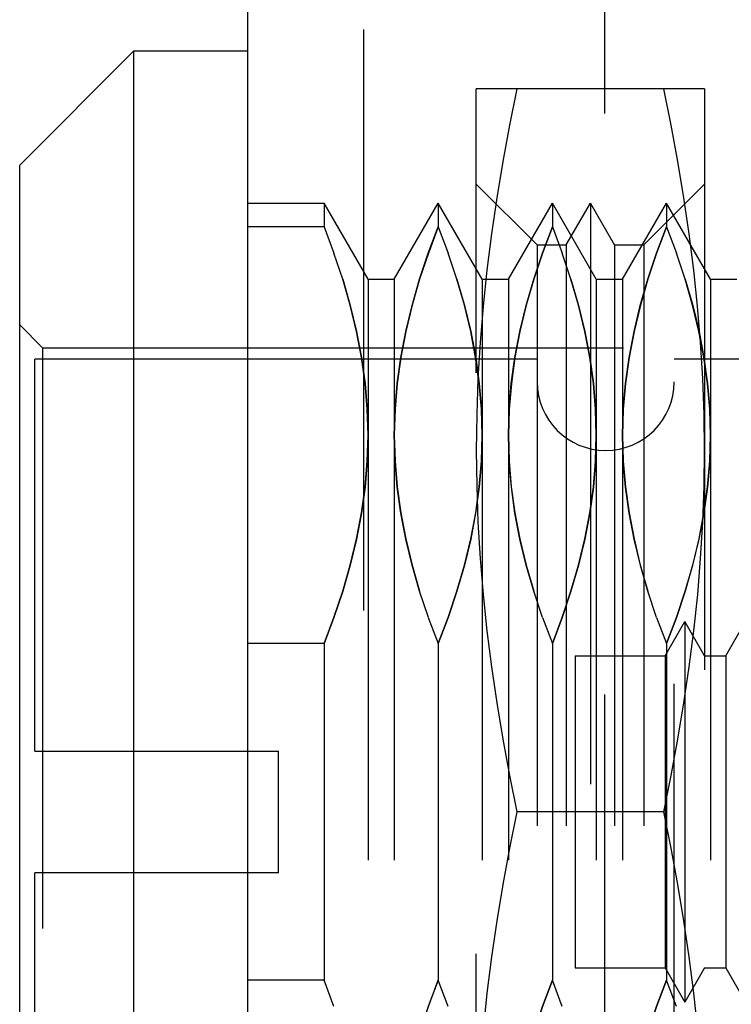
# Model space of a CAD drawing. Header units: inches. Extents: x 0 to 54.6, y 0 to 35.4.
# Tile 11 of 19: x 26.907 to 27.275, y 16.151 to 16.66. Entities that reach past the tile are written whole.
import ezdxf

# ---------------------------------------------------------------- set-up
doc = ezdxf.new("R2010")
doc.units = ezdxf.units.IN
doc.header["$LTSCALE"] = 3.005357
doc.header["$MEASUREMENT"] = 0
doc.linetypes.add('HIDDEN', pattern=[0.2, 0.1, -0.1])
doc.layers.add('DEFAULT_2', color=8, linetype='HIDDEN')
doc.layers.add('DOOR_ASSEMBLY', color=7, linetype='CONTINUOUS')

msp = doc.modelspace()

# ---------------------------------------------------------------- linework, layer by layer
at = {"layer": 'DEFAULT_2', "color": 8, "linetype": 'HIDDEN'}
msp.add_line((27.20985, 15.40944), (27.20985, 23.64837), dxfattribs=at)
at = {"layer": 'DOOR_ASSEMBLY', "color": 3, "linetype": 'Continuous'}
msp.add_line((27.02517, 15.15222), (27.02517, 23.85222), dxfattribs=at)
at = {"layer": 'DOOR_ASSEMBLY', "color": 8, "linetype": 'HIDDEN'}
for p, q in [((27.08517, 15.15222), (27.08517, 23.85222)), ((27.26139, 16.62424), (27.14328, 16.62424)), ((27.14328, 15.87621), (27.14328, 16.62424)), ((27.26139, 16.62424), (27.26139, 15.87621)), ((27.17477, 16.54353), (27.14328, 16.57503)), ((27.22989, 16.54353), (27.26139, 16.57503)), ((27.02517, 16.56519), (27.06454, 16.56519)), ((27.08727, 16.52582), (27.06454, 16.56519)), ((27.06454, 16.56519), (27.06454, 16.55292)), ((27.10086, 16.52582), (27.12359, 16.56519)), ((27.14632, 16.52582), (27.12359, 16.56519)), ((27.12359, 16.56519), (27.12359, 16.55292)), ((27.15992, 16.52582), (27.18265, 16.56519)), ((27.20538, 16.52582), (27.18265, 16.56519)), ((27.18265, 16.56519), (27.18265, 16.55292)), ((27.18983, 16.54353), (27.20233, 16.56519)), ((27.21483, 16.54353), (27.20233, 16.56519)), ((27.20233, 16.56519), (27.20233, 15.93526)), ((27.21897, 16.52582), (27.2417, 16.56519)), ((27.26443, 16.52582), (27.2417, 16.56519)), ((27.2417, 16.56519), (27.2417, 16.55292)), ((27.06454, 16.55292), (27.02517, 16.55292)), ((27.06454, 16.55292), (27.06966, 16.53934)), ((27.12359, 16.55292), (27.12871, 16.53934)), ((27.18265, 16.55292), (27.18777, 16.53934)), ((27.2417, 16.55292), (27.24682, 16.53934)), ((27.17477, 16.54353), (27.18983, 16.54353)), ((27.17477, 16.54353), (27.17477, 15.95692)), ((27.18983, 16.54353), (27.18983, 15.95692)), ((27.21483, 16.54353), (27.22989, 16.54353)), ((27.21483, 16.54353), (27.21483, 15.95692)), ((27.22989, 16.54353), (27.22989, 15.95692)), ((27.07417, 16.52578), (27.06965, 16.53935)), ((27.13322, 16.52578), (27.12871, 16.53935)), ((27.19228, 16.52578), (27.18776, 16.53935)), ((27.25133, 16.52578), (27.24682, 16.53935)), ((27.08727, 16.52582), (27.08727, 15.97463)), ((27.08727, 16.52582), (27.10086, 16.52582)), ((27.10086, 16.52582), (27.10086, 15.97463)), ((27.14632, 16.52582), (27.15992, 16.52582)), ((27.14632, 16.52582), (27.14632, 15.97463)), ((27.15992, 16.52582), (27.15992, 15.97463)), ((27.20538, 16.52582), (27.21897, 16.52582)), ((27.20538, 16.52582), (27.20538, 15.97463)), ((27.21897, 16.52582), (27.21897, 15.97463)), ((27.26443, 16.52582), (27.27803, 16.52582)), ((27.26443, 16.52582), (27.26443, 15.97463)), ((26.91887, 16.49038), (26.90706, 16.50219)), ((26.91887, 16.49038), (26.91887, 16.01007)), ((26.91887, 16.49038), (27.35954, 16.49038)), ((26.91493, 16.28172), (26.91493, 16.48448)), ((27.17477, 16.48448), (26.91493, 16.48448)), ((27.28501, 16.48448), (27.24564, 16.48448)), ((27.24564, 16.01597), (27.24564, 16.48448)), ((27.11848, 16.35084), (27.11396, 16.36441)), ((27.17753, 16.35084), (27.17301, 16.36441)), ((27.23659, 16.35084), (27.23207, 16.36441)), ((27.11847, 16.35086), (27.12359, 16.33728)), ((27.17752, 16.35086), (27.18265, 16.33728)), ((27.23658, 16.35086), (27.2417, 16.33728)), ((27.24093, 16.33093), (27.25116, 16.34865)), ((27.26139, 16.33093), (27.25116, 16.34865)), ((27.25116, 16.34865), (27.25116, 16.1518)), ((27.27243, 16.33093), (27.28265, 16.34865)), ((27.06454, 16.33728), (27.02517, 16.33728)), ((27.06454, 16.33728), (27.06454, 16.16317)), ((27.12359, 16.33728), (27.12359, 16.16317)), ((27.18265, 16.33728), (27.18265, 16.16317)), ((27.2417, 16.33728), (27.2417, 16.16317)), ((27.19446, 16.33093), (27.24093, 16.33093)), ((27.19446, 16.33093), (27.19446, 16.16952)), ((27.24093, 16.33093), (27.24093, 16.16952)), ((27.26139, 16.33093), (27.27243, 16.33093)), ((27.27243, 16.33093), (27.27243, 16.16952)), ((26.91493, 16.28172), (27.04091, 16.28172)), ((27.04091, 16.21873), (27.04091, 16.28172)), ((27.24033, 16.25022), (27.16434, 16.25022)), ((27.04091, 16.21873), (26.91493, 16.21873)), ((26.91493, 16.01597), (26.91493, 16.21873)), ((27.19446, 16.16952), (27.24093, 16.16952)), ((27.24093, 16.16952), (27.25116, 16.1518)), ((27.26139, 16.16952), (27.25116, 16.1518)), ((27.26139, 16.16952), (27.27243, 16.16952)), ((27.27243, 16.16952), (27.28265, 16.1518)), ((27.06454, 16.16317), (27.02517, 16.16317)), ((27.06966, 16.14959), (27.06454, 16.16317)), ((27.12871, 16.14959), (27.12359, 16.16317)), ((27.18777, 16.14959), (27.18265, 16.16317)), ((27.24682, 16.14959), (27.2417, 16.16317))]:
    msp.add_line(p, q, dxfattribs=at)
at = {"layer": 'DOOR_ASSEMBLY', "color": 7, "linetype": 'Continuous'}
for p, q in [((26.90706, 16.58487), (26.96611, 16.64393)), ((26.96611, 15.85652), (26.96611, 16.64393)), ((26.96611, 16.64393), (27.02517, 16.64393)), ((26.90706, 15.91558), (26.90706, 16.58487))]:
    msp.add_line(p, q, dxfattribs=at)
at = {"layer": 'DOOR_ASSEMBLY', "color": 8, "linetype": 'HIDDEN'}
for points in [[(27.16434, 16.62424), (27.16052, 16.60541), (27.15706, 16.58663), (27.15394, 16.5679), (27.15118, 16.5492), (27.14881, 16.5305), (27.14684, 16.5118), (27.14529, 16.4931), (27.14417, 16.47442), (27.1435, 16.4558), (27.14328, 16.43723)], [(27.26139, 16.43723), (27.26116, 16.4558), (27.26049, 16.47442), (27.25937, 16.4931), (27.25782, 16.5118), (27.25586, 16.5305), (27.25348, 16.5492), (27.25073, 16.5679), (27.2476, 16.58663), (27.24414, 16.60541), (27.24033, 16.62424)], [(27.10086, 16.4451), (27.10124, 16.45847), (27.10236, 16.47187), (27.10421, 16.48528), (27.10678, 16.49873), (27.11004, 16.51224), (27.11396, 16.52578), (27.11847, 16.53934), (27.12359, 16.55292)], [(27.12359, 16.55292), (27.11848, 16.53935), (27.11397, 16.52581), (27.11006, 16.5123), (27.1068, 16.49881), (27.10423, 16.48536), (27.10237, 16.47193), (27.10125, 16.45851), (27.10086, 16.4451)], [(27.15992, 16.4451), (27.1603, 16.45847), (27.16141, 16.47187), (27.16327, 16.48528), (27.16583, 16.49873), (27.1691, 16.51224), (27.17301, 16.52578), (27.17752, 16.53934), (27.18265, 16.55292)], [(27.18265, 16.55292), (27.17753, 16.53935), (27.17303, 16.52581), (27.16912, 16.5123), (27.16586, 16.49881), (27.16329, 16.48536), (27.16143, 16.47193), (27.16031, 16.45851), (27.15992, 16.4451)], [(27.21897, 16.4451), (27.21935, 16.45847), (27.22047, 16.47187), (27.22232, 16.48528), (27.22489, 16.49873), (27.22815, 16.51224), (27.23207, 16.52578), (27.23658, 16.53934), (27.2417, 16.55292)], [(27.2417, 16.55292), (27.23659, 16.53935), (27.23208, 16.52581), (27.22817, 16.5123), (27.22491, 16.49881), (27.22234, 16.48536), (27.22048, 16.47193), (27.21936, 16.45851), (27.21897, 16.4451)], [(27.08727, 16.4451), (27.08688, 16.45851), (27.08576, 16.47193), (27.0839, 16.48536), (27.08132, 16.49881), (27.07806, 16.5123), (27.07416, 16.52581)], [(27.07417, 16.52578), (27.07808, 16.51224), (27.08135, 16.49874), (27.08392, 16.48528)], [(27.14632, 16.4451), (27.14593, 16.45851), (27.14481, 16.47193), (27.14295, 16.48536), (27.14038, 16.49881), (27.13712, 16.5123), (27.13321, 16.52581)], [(27.13322, 16.52578), (27.13714, 16.51224), (27.1404, 16.49874), (27.14297, 16.48528), (27.14483, 16.47187), (27.14594, 16.45847), (27.14632, 16.4451)], [(27.20538, 16.4451), (27.20499, 16.45851), (27.20387, 16.47193), (27.20201, 16.48536), (27.19944, 16.49881), (27.19617, 16.5123), (27.19227, 16.52581)], [(27.19228, 16.52578), (27.19619, 16.51224), (27.19946, 16.49874), (27.20203, 16.48528), (27.20388, 16.47187), (27.205, 16.45847), (27.20538, 16.4451)], [(27.26443, 16.4451), (27.26404, 16.45851), (27.26292, 16.47193), (27.26106, 16.48536), (27.25849, 16.49881), (27.25523, 16.5123), (27.25132, 16.52581)], [(27.25133, 16.52578), (27.25525, 16.51224), (27.25851, 16.49874), (27.26108, 16.48528), (27.26294, 16.47187), (27.26405, 16.45847), (27.26443, 16.4451)], [(27.08392, 16.48528), (27.08577, 16.47187), (27.08688, 16.45847), (27.08727, 16.4451)], [(27.06454, 16.33728), (27.06966, 16.35086), (27.07417, 16.36441), (27.07808, 16.37795), (27.08135, 16.39146), (27.08392, 16.40491), (27.08577, 16.41833), (27.08688, 16.43172), (27.08727, 16.4451)], [(27.08727, 16.4451), (27.08688, 16.43168), (27.08576, 16.41826)], [(27.11397, 16.36438), (27.11006, 16.3779), (27.1068, 16.39138), (27.10423, 16.40483), (27.10237, 16.41826), (27.10125, 16.43168), (27.10086, 16.4451)], [(27.10086, 16.4451), (27.10124, 16.43173), (27.10236, 16.41833), (27.10421, 16.40491), (27.10678, 16.39146), (27.11004, 16.37795), (27.11396, 16.36441)], [(27.14632, 16.4451), (27.14593, 16.43168), (27.14481, 16.41826), (27.14295, 16.40483), (27.14038, 16.39139), (27.13712, 16.3779), (27.13321, 16.36438), (27.12871, 16.35084), (27.12359, 16.33728)], [(27.12359, 16.33728), (27.12871, 16.35086), (27.13322, 16.36441), (27.13714, 16.37795), (27.1404, 16.39146), (27.14297, 16.40491), (27.14483, 16.41833), (27.14594, 16.43172), (27.14632, 16.4451)], [(27.17303, 16.36438), (27.16912, 16.3779), (27.16586, 16.39138), (27.16329, 16.40483), (27.16143, 16.41826), (27.16031, 16.43168), (27.15992, 16.4451)], [(27.15992, 16.4451), (27.1603, 16.43173), (27.16141, 16.41833), (27.16327, 16.40491), (27.16583, 16.39146), (27.1691, 16.37795), (27.17301, 16.36441)], [(27.20538, 16.4451), (27.20499, 16.43168), (27.20387, 16.41826), (27.20201, 16.40483), (27.19944, 16.39139), (27.19617, 16.3779), (27.19227, 16.36438), (27.18776, 16.35084), (27.18265, 16.33728)], [(27.18265, 16.33728), (27.18777, 16.35086), (27.19228, 16.36441), (27.19619, 16.37795), (27.19946, 16.39146), (27.20203, 16.40491), (27.20388, 16.41833), (27.205, 16.43172), (27.20538, 16.4451)], [(27.23208, 16.36438), (27.22817, 16.3779), (27.22491, 16.39138), (27.22234, 16.40483), (27.22048, 16.41826), (27.21936, 16.43168), (27.21897, 16.4451)], [(27.21897, 16.4451), (27.21935, 16.43173), (27.22047, 16.41833), (27.22232, 16.40491), (27.22489, 16.39146), (27.22815, 16.37795), (27.23207, 16.36441)], [(27.26443, 16.4451), (27.26404, 16.43168), (27.26292, 16.41826), (27.26106, 16.40483), (27.25849, 16.39139), (27.25523, 16.3779), (27.25132, 16.36438), (27.24682, 16.35084), (27.2417, 16.33728)], [(27.2417, 16.33728), (27.24682, 16.35086), (27.25133, 16.36441), (27.25525, 16.37795), (27.25851, 16.39146), (27.26108, 16.40491), (27.26294, 16.41833), (27.26405, 16.43172), (27.26443, 16.4451)], [(27.14328, 16.43723), (27.1435, 16.41867), (27.14417, 16.40005), (27.14529, 16.38137), (27.14684, 16.36266), (27.14881, 16.34397), (27.15118, 16.32527), (27.15394, 16.30657), (27.15706, 16.28784), (27.16052, 16.26905), (27.16434, 16.25022)], [(27.24033, 16.25022), (27.24414, 16.26906), (27.2476, 16.28784), (27.25073, 16.30657), (27.25348, 16.32527), (27.25586, 16.34397), (27.25783, 16.36266), (27.25937, 16.38137), (27.26049, 16.40005), (27.26116, 16.41867), (27.26139, 16.43723)], [(27.08576, 16.41826), (27.0839, 16.40483), (27.08132, 16.39139), (27.07806, 16.3779), (27.07416, 16.36438), (27.06965, 16.35084), (27.06454, 16.33728)], [(27.16434, 16.25022), (27.16052, 16.23139), (27.15706, 16.21261), (27.15394, 16.19388), (27.15118, 16.17518), (27.14881, 16.15648), (27.14684, 16.13779), (27.14529, 16.11908), (27.14417, 16.1004), (27.1435, 16.08178), (27.14328, 16.06322)], [(27.26139, 16.06322), (27.26116, 16.08178), (27.26049, 16.1004), (27.25937, 16.11908), (27.25782, 16.13779), (27.25586, 16.15648), (27.25348, 16.17518), (27.25073, 16.19388), (27.2476, 16.21261), (27.24414, 16.2314), (27.24033, 16.25022)], [(27.10086, 16.05535), (27.10125, 16.06877), (27.10237, 16.08219), (27.10423, 16.09562), (27.1068, 16.10906), (27.11006, 16.12255), (27.11397, 16.13607), (27.11848, 16.14961), (27.12359, 16.16317)], [(27.12359, 16.16317), (27.11847, 16.14959), (27.11396, 16.13604), (27.11004, 16.1225), (27.10678, 16.10899), (27.10421, 16.09554), (27.10236, 16.08212), (27.10124, 16.06873), (27.10086, 16.05535)], [(27.15992, 16.05535), (27.16031, 16.06877), (27.16143, 16.08219), (27.16329, 16.09562), (27.16586, 16.10906), (27.16912, 16.12255), (27.17303, 16.13607), (27.17753, 16.14961), (27.18265, 16.16317)], [(27.18265, 16.16317), (27.17752, 16.14959), (27.17301, 16.13604), (27.1691, 16.1225), (27.16583, 16.10899), (27.16327, 16.09554), (27.16141, 16.08212), (27.1603, 16.06873), (27.15992, 16.05535)], [(27.21897, 16.05535), (27.21936, 16.06877), (27.22048, 16.08219), (27.22234, 16.09562), (27.22491, 16.10906), (27.22817, 16.12255), (27.23208, 16.13607), (27.23659, 16.14961), (27.2417, 16.16317)], [(27.2417, 16.16317), (27.23658, 16.14959), (27.23207, 16.13604), (27.22815, 16.1225), (27.22489, 16.10899), (27.22232, 16.09554), (27.22047, 16.08212), (27.21935, 16.06873), (27.21897, 16.05535)]]:
    msp.add_lwpolyline(points, dxfattribs=at)
msp.add_arc((27.21021, 16.47267), 0.03543, 180, 360, dxfattribs=at)

doc.saveas('drawing.dxf')
